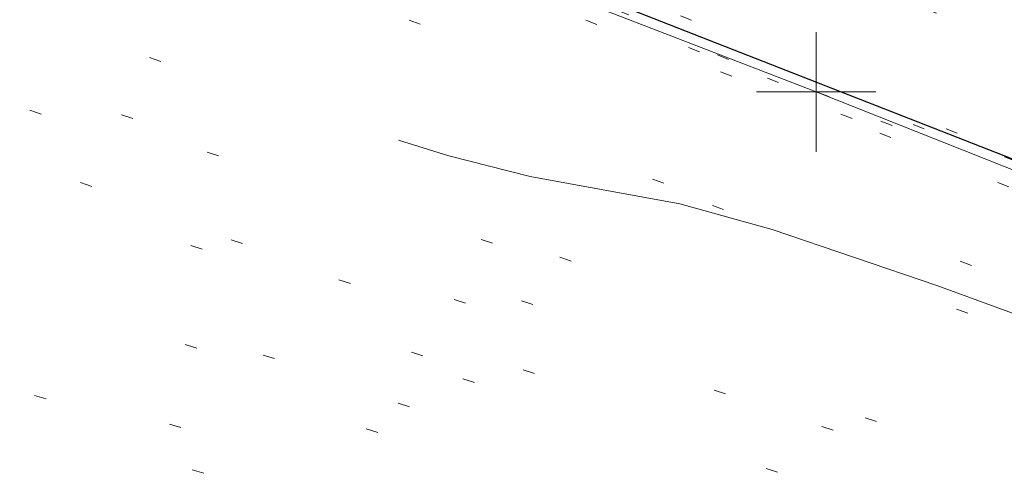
# Model space of a CAD drawing. Extents: x 413123 to 1465301, y 377724 to 504150.
# Tile 27 of 256: x 1463209.14 to 1463217.38, y 433219.74 to 433223.55. Entities that reach past the tile are written whole.
import ezdxf

# ---------------------------------------------------------------- set-up
doc = ezdxf.new("R2010")
doc.units = 0
doc.header["$MEASUREMENT"] = 0
for name, pattern in [('DGN Style 1', [8.732639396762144, 0.01453018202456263, -8.71810921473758]), ('DGN Style 3', [20.34225483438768, 14.53018202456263, -5.812072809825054]), ('DGN Style 5', [10.171127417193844, 4.35905460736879, -5.812072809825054])]:
    doc.linetypes.add(name, pattern=pattern)
for name, color, linetype, lineweight in [('DT_X_Contour_Minor', 136, 'DGN Style 3', 0), ('DT_X_Terrain_Ground_Line', 92, 'DGN Style 3', 13), ('PV_X_Curb', 120, 'DGN Style 1', 0), ('PV_X_EOP', 7, 'DGN Style 3', 0), ('PV_X_Walk', 120, 'DGN Style 5', 0)]:
    doc.layers.add(name, color=color, linetype=linetype, lineweight=lineweight)
for name, color, linetype, lineweight, transparency in [('SV_Observation (Construction)', 97, 'DGN Style 1', 0, 0.9), ('SV_Setup (Construction)', 4, 'Continuous', 30, 0.9), ('SV_X_Shot_Marker (Construction)', 40, 'Continuous', 0, 0.5)]:
    doc.layers.add(name, color=color, linetype=linetype, lineweight=lineweight, transparency=transparency)

# ---------------------------------------------------------------- blocks, each defined once
blk = doc.blocks.new('SVPT_2554')
at = {"layer": 'SV_X_Shot_Marker (Construction)', "transparency": 33554495}
for p, q in [((1.455191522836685e-11, 0.02500000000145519), (1.455191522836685e-11, -0.02500000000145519)), ((-0.02499999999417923, 0), (0.02500000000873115, 0))]:
    blk.add_line(p, q, dxfattribs=at)
blk.add_point((1.455191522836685e-11, 0), dxfattribs=at)
blk = doc.blocks.new('*U5554', base_point=(1463158.719041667, 433438.2508333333, 579.5851666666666))
at = {"layer": 'DT_X_Contour_Minor', "elevation": 571.9999999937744, "flags": 128}
blk.add_lwpolyline([(1463395.217597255, 433160.4001539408), (1463379.26645557, 433166.5904968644), (1463376.271119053, 433167.7533763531), (1463374.121313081, 433168.5890107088), (1463372.817037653, 433169.097399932), (1463372.35829277, 433169.2785440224), (1463372.262347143, 433169.3252680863), (1463372.230106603, 433169.3408914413), (1463372.205344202, 433169.3527184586), (1463372.188059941, 433169.360749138), (1463372.178253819, 433169.3649834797), (1463371.925647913, 433169.4625609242), (1463368.452046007, 433170.8047416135), (1463363.521519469, 433172.7098829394), (1463361.850359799, 433173.3555198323), (1463360.534775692, 433173.8635745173), (1463359.574767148, 433174.2340469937), (1463358.970334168, 433174.466937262), (1463357.832613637, 433174.904535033), (1463357.217168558, 433175.141860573), (1463356.22412372, 433175.5256388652), (1463354.853479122, 433176.0558699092), (1463353.105234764, 433176.7325537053), (1463347.939783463, 433178.7323141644), (1463346.11758143, 433179.4364631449), (1463344.525063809, 433180.0490897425), (1463343.162230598, 433180.570193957), (1463342.029081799, 433180.9997757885), (1463339.313597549, 433182.0232974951), (1463338.294788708, 433182.4070822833), (1463337.274975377, 433182.790795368), (1463336.254157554, 433183.1744367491), (1463335.232335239, 433183.5580064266), (1463332.506136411, 433184.5807632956), (1463331.490227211, 433184.9627923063), (1463330.48714873, 433185.3418116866), (1463329.49690097, 433185.7178214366), (1463328.519483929, 433186.0908215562), (1463325.930146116, 433187.0814757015), (1463325.063197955, 433187.4072487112), (1463324.404356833, 433187.6415771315), (1463323.95362275, 433187.7844609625), (1463323.710995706, 433187.835900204), (1463323.064319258, 433187.8625792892), (1463322.837569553, 433187.6548760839), (1463322.708957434, 433187.6462891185), (1463322.42029952, 433187.7095438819), (1463321.971595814, 433187.844640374), (1463321.362846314, 433188.0515785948), (1463319.526119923, 433188.6992028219), (1463318.668472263, 433189.000702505), (1463317.473074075, 433189.4194833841), (1463315.93992536, 433189.9555454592), (1463314.069026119, 433190.6088887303), (1463308.629627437, 433192.5075123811), (1463306.748951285, 433193.1804606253), (1463305.18647184, 433193.7753376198), (1463303.942189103, 433194.2921433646), (1463303.016103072, 433194.7308778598), (1463300.970802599, 433195.7967415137), (1463300.227145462, 433196.1691067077), (1463299.530149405, 433196.4868045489), (1463298.879814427, 433196.7498350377), (1463298.27614053, 433196.9581981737), (1463295.567871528, 433197.8030023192), (1463295.548309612, 433197.8289543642), (1463295.489237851, 433197.863598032), (1463295.320406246, 433197.9564067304), (1463295.041814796, 433198.1073804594), (1463294.653463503, 433198.3165192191), (1463293.471513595, 433198.9517759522), (1463292.901949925, 433199.2303848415), (1463292.079721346, 433199.5897689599), (1463291.004827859, 433200.0299283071), (1463289.677269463, 433200.5508628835), (1463285.800227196, 433202.0477220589), (1463284.419012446, 433202.5564074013), (1463283.183149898, 433202.959819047), (1463282.092639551, 433203.2579569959), (1463281.147481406, 433203.4508212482), (1463278.82086262, 433203.8247609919), (1463278.077441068, 433203.9367775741), (1463277.592140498, 433203.9923725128), (1463277.364960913, 433203.991545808), (1463277.395902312, 433203.9342974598), (1463278.142577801, 433203.5354880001), (1463275.56458941, 433204.513508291), (1463274.992398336, 433204.7331112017), (1463274.380677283, 433204.9727683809), (1463273.72942625, 433205.2324798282), (1463273.038645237, 433205.5122455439), (1463269.722763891, 433206.8646121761), (1463260.35808285, 433211.218083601), (1463259.894401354, 433211.0632559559), (1463259.806685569, 433211.0345824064), (1463259.742258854, 433211.0149164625), (1463259.701121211, 433211.0042581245), (1463259.683272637, 433211.0026073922), (1463259.666728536, 433211.0102155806), (1463259.585621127, 433210.9582969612), (1463259.354706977, 433210.796834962), (1463258.973986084, 433210.5258295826), (1463258.44345845, 433210.1452808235), (1463256.82897577, 433208.984426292), (1463256.24759574, 433208.6199916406), (1463255.714317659, 433208.397328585), (1463255.229141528, 433208.3164371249), (1463254.792067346, 433208.3773172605), (1463253.690672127, 433208.7286930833), (1463253.26833566, 433208.8549521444), (1463252.827372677, 433208.9701974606), (1463252.367783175, 433209.0744290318), (1463251.889567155, 433209.1676468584), (1463249.614430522, 433209.5769646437), (1463240.237872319, 433212.5940606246), (1463238.454207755, 433213.1703490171), (1463237.121739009, 433213.6061730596), (1463236.240466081, 433213.9015327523), (1463235.810388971, 433214.0564280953), (1463235.265111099, 433214.2821965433), (1463234.725239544, 433214.4946353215), (1463233.514583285, 433214.96262532), (1463231.63314232, 433215.6861665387), (1463229.08091665, 433216.665258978), (1463221.380601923, 433219.6169071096), (1463218.795139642, 433220.5962062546), (1463216.813988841, 433221.3203675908), (1463215.437149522, 433221.7893911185), (1463214.664621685, 433222.0032768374), (1463213.410296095, 433222.2334550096), (1463212.729179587, 433222.4060797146), (1463211.626574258, 433222.7513202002), (1463210.102480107, 433223.2691764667), (1463208.156897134, 433223.9596485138), (1463202.406690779, 433226.0310616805), (1463200.416384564, 433226.7460653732), (1463198.758120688, 433227.3375165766), (1463197.431899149, 433227.8054152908), (1463196.437719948, 433228.1497615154), (1463194.229298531, 433228.903281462), (1463193.161854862, 433229.2506078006), (1463191.61583992, 433229.7274468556), (1463189.591253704, 433230.3337986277), (1463187.088096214, 433231.0696631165), (1463179.774914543, 433233.2046520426), (1463177.233310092, 433233.940070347), (1463175.093382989, 433234.5450835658), (1463173.355133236, 433235.0196916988), (1463172.018560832, 433235.3638947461), (1463168.989937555, 433236.1078960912), (1463167.832428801, 433236.3997851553), (1463166.631369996, 433236.7174513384), (1463165.38676114, 433237.0608946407), (1463164.098602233, 433237.4301150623), (1463160.605445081, 433238.4490723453), (1463159.334963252, 433238.8012012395), (1463158.143385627, 433239.0933699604), (1463157.030712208, 433239.3255785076), (1463155.996942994, 433239.4978268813), (1463153.345430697, 433239.8772089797), (1463152.374170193, 433240.0300720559), (1463151.449022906, 433240.2041247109), (1463150.569988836, 433240.3993669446), (1463149.737067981, 433240.6157987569), (1463147.577429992, 433241.2212030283), (1463146.539310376, 433241.5219487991), (1463145.04468002, 433241.9701329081), (1463143.093538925, 433242.565755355), (1463140.68588709, 433243.3088161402), (1463133.656801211, 433245.486896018), (1463131.317868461, 433246.2118520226), (1463129.57288462, 433246.7531601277), (1463128.421849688, 433247.1108203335), (1463127.864763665, 433247.2848326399), (1463127.171132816, 433247.5040015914), (1463126.714422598, 433247.6437083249), (1463125.864515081, 433247.8984518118), (1463124.621410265, 433248.268232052), (1463122.98510815, 433248.7530490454), (1463114.431571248, 433251.2839474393)], dxfattribs=at)

msp = doc.modelspace()

# ---------------------------------------------------------------- linework, layer by layer
at = {"layer": 'PV_X_Curb'}
for points, knots in [([(1463034.114341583, 433358.5354235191, 570.967442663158), (1463034.382762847, 433357.8525596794, 570.9829174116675), (1463034.902669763, 433356.6746703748, 570.9791408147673), (1463036.322057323, 433354.5205973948, 570.6849760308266), (1463037.748960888, 433352.2020754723, 570.6878951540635), (1463040.018756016, 433349.1857511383, 570.9427811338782), (1463042.639031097, 433346.7780487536, 570.7955674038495), (1463044.970687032, 433345.5933757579, 570.8824061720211), (1463045.921303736, 433345.2188641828, 570.878208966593), (1463051.106075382, 433343.1762354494, 570.8553169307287), (1463056.290847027, 433341.1336067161, 570.8324248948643), (1463061.475618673, 433339.0909779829, 570.809532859), (1463062.018547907, 433338.9041474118, 570.7725412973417), (1463062.561477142, 433338.7173168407, 570.7355497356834), (1463063.104406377, 433338.5304862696, 570.6985581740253), (1463069.657625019, 433335.9461940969, 570.7210719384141), (1463076.21084366, 433333.3619019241, 570.7435857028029), (1463082.764062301, 433330.7776097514, 570.7660994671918), (1463087.246478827, 433329.0023655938, 570.8028168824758), (1463091.728895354, 433327.2271214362, 570.8395342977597), (1463096.211311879, 433325.4518772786, 570.8762517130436), (1463096.878442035, 433325.1897515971, 570.9638925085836), (1463097.545572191, 433324.9276259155, 571.0515333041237), (1463098.212702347, 433324.6655002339, 571.1391740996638), (1463104.831686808, 433322.094946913, 571.1640382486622), (1463111.45067127, 433319.524393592, 571.1889023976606), (1463118.069655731, 433316.953840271, 571.2137665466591), (1463125.957183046, 433313.9138789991, 571.1851535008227), (1463133.844710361, 433310.8739177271, 571.1565404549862), (1463141.732237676, 433307.8339564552, 571.1279274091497), (1463145.767175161, 433306.241790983, 571.1313455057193), (1463149.802112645, 433304.6496255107, 571.134763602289), (1463153.83705013, 433303.0574600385, 571.1381816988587), (1463154.355066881, 433302.8054079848, 571.0924572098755), (1463154.873083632, 433302.5533559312, 571.0467327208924), (1463155.391100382, 433302.3013038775, 571.0010082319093), (1463159.740180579, 433300.5574304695, 571.007755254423), (1463164.089260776, 433298.8135570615, 571.0145022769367), (1463168.438340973, 433297.0696836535, 571.0212492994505), (1463173.76020955, 433294.9893866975, 571.0517121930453), (1463179.082078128, 433292.9090897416, 571.0821750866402), (1463184.403946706, 433290.8287927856, 571.1126379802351), (1463184.927832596, 433290.6024130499, 571.183469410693), (1463185.451718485, 433290.3760333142, 571.254300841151), (1463185.975604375, 433290.1496535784, 571.3251322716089), (1463193.283059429, 433287.4009373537, 571.3274320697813), (1463200.590514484, 433284.6522211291, 571.3297318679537), (1463207.897969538, 433281.9035049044, 571.3320316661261), (1463214.611583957, 433279.3049910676, 571.3660593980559), (1463221.325198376, 433276.7064772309, 571.4000871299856), (1463228.038812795, 433274.1079633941, 571.4341148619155), (1463234.876881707, 433271.4003319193, 571.5030017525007), (1463241.714950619, 433268.6927004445, 571.5718886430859), (1463248.553019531, 433265.9850689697, 571.6407755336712), (1463252.53367608, 433264.4224603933, 571.6987979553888), (1463256.514332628, 433262.8598518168, 571.7568203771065), (1463260.494989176, 433261.2972432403, 571.8148427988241), (1463261.18962272, 433261.0748617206, 571.7422662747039), (1463261.884256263, 433260.8524802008, 571.6696897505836), (1463262.578889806, 433260.6300986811, 571.5971132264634), (1463267.974277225, 433258.4984942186, 571.5913249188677), (1463273.369664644, 433256.3668897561, 571.5855366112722), (1463278.765052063, 433254.2352852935, 571.5797483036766), (1463284.039124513, 433252.1341649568, 571.626583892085), (1463289.313196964, 433250.0330446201, 571.6734194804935), (1463294.587269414, 433247.9319242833, 571.7202550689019), (1463295.147837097, 433247.7325865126, 571.8045569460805), (1463295.70840478, 433247.533248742, 571.8888588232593), (1463296.268972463, 433247.3339109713, 571.9731607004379), (1463303.262539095, 433244.6091737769, 572.0038664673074), (1463310.256105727, 433241.8844365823, 572.034572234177), (1463317.249672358, 433239.1596993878, 572.0652780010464), (1463324.8255847, 433236.206749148, 572.1003223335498), (1463332.401497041, 433233.2537989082, 572.1353666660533), (1463339.977409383, 433230.3008486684, 572.1704109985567), (1463346.624217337, 433227.6724527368, 572.1699621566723), (1463353.271025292, 433225.044056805, 572.1695133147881), (1463359.917833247, 433222.4156608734, 572.1690644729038), (1463363.666535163, 433220.9685334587, 572.1740861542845), (1463367.415237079, 433219.521406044, 572.1791078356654), (1463371.163938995, 433218.0742786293, 572.1841295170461), (1463371.754596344, 433217.8301906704, 572.1047293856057), (1463372.345253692, 433217.5861027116, 572.0253292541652), (1463372.935911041, 433217.3420147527, 571.9459291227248), (1463380.338603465, 433214.4611246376, 571.9041823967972), (1463387.741295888, 433211.5802345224, 571.8624356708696), (1463395.143988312, 433208.6993444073, 571.8206889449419), (1463403.121855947, 433205.5721027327, 571.8539167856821), (1463411.099723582, 433202.4448610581, 571.8871446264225), (1463419.077591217, 433199.3176193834, 571.9203724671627), (1463419.407565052, 433199.1647159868, 571.9396248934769), (1463419.737538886, 433199.0118125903, 571.9588773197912), (1463420.067512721, 433198.8589091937, 571.9781297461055)], [0, 0, 0, 0, 0.004163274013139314, 0.007301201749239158, 0.0146979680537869, 0.01957460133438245, 0.02877745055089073, 0.03448275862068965, 0.03448275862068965, 0.03448275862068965, 0.06896551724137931, 0.06896551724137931, 0.06896551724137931, 0.1034482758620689, 0.1034482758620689, 0.1034482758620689, 0.1379310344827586, 0.1379310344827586, 0.1379310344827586, 0.1724137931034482, 0.1724137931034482, 0.1724137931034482, 0.2068965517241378, 0.2068965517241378, 0.2068965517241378, 0.2413793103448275, 0.2413793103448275, 0.2413793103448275, 0.2758620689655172, 0.2758620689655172, 0.2758620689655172, 0.3103448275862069, 0.3103448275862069, 0.3103448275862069, 0.3448275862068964, 0.3448275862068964, 0.3448275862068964, 0.3793103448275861, 0.3793103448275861, 0.3793103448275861, 0.4137931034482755, 0.4137931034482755, 0.4137931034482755, 0.4482758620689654, 0.4482758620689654, 0.4482758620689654, 0.4827586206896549, 0.4827586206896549, 0.4827586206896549, 0.5172413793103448, 0.5172413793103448, 0.5172413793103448, 0.5517241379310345, 0.5517241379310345, 0.5517241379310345, 0.5862068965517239, 0.5862068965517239, 0.5862068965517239, 0.6206896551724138, 0.6206896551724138, 0.6206896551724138, 0.6551724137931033, 0.6551724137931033, 0.6551724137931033, 0.6896551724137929, 0.6896551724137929, 0.6896551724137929, 0.7241379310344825, 0.7241379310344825, 0.7241379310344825, 0.7586206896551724, 0.7586206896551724, 0.7586206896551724, 0.7931034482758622, 0.7931034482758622, 0.7931034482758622, 0.8275862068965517, 0.8275862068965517, 0.8275862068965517, 0.8620689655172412, 0.8620689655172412, 0.8620689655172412, 0.8965517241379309, 0.8965517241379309, 0.8965517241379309, 0.9310344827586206, 0.9310344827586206, 0.9310344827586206, 0.9655172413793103, 0.9655172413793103, 0.9655172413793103, 1, 1, 1, 1]), ([(1463694.730807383, 433042.1012902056, 573.2000085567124), (1463688.122071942, 433044.6665198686, 573.2117681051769), (1463681.5133365, 433047.2317495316, 573.2235276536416), (1463674.904601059, 433049.7969791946, 573.2352872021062), (1463669.906627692, 433051.7384291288, 573.2422034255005), (1463664.908654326, 433053.679879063, 573.249119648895), (1463659.910680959, 433055.6213289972, 573.2560358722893), (1463659.31440991, 433055.8530469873, 573.3282538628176), (1463658.718138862, 433056.0847649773, 573.400471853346), (1463658.121867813, 433056.3164829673, 573.4726898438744), (1463656.811811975, 433056.8455353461, 573.4691755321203), (1463655.501756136, 433057.3745877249, 573.4656612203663), (1463654.191700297, 433057.9036401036, 573.4621469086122), (1463647.078403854, 433060.7016199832, 573.4311409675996), (1463639.965107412, 433063.4995998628, 573.4001350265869), (1463632.851810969, 433066.2975797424, 573.3691290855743), (1463626.603526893, 433068.7760307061, 573.3262890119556), (1463620.355242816, 433071.25448167, 573.2834489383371), (1463614.10695874, 433073.7329326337, 573.2406088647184), (1463606.821724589, 433076.5483492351, 573.1778320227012), (1463599.536490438, 433079.3637658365, 573.1150551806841), (1463592.251256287, 433082.1791824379, 573.052278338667), (1463585.048675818, 433085.0513616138, 572.9767093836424), (1463577.846095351, 433087.9235407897, 572.901140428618), (1463570.643514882, 433090.7957199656, 572.8255714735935), (1463568.520856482, 433091.6009161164, 572.8136526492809), (1463566.398198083, 433092.4061122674, 572.8017338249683), (1463564.275539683, 433093.2113084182, 572.7898150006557), (1463563.658286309, 433093.4932407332, 572.723361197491), (1463563.041032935, 433093.7751730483, 572.6569073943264), (1463562.423779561, 433094.0571053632, 572.5904535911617), (1463557.897842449, 433095.8076798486, 572.5495712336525), (1463553.371905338, 433097.5582543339, 572.5086888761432), (1463548.845968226, 433099.3088288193, 572.4678065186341), (1463541.746736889, 433102.0973839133, 572.4116307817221), (1463534.647505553, 433104.8859390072, 572.3554550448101), (1463527.548274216, 433107.6744941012, 572.2992793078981), (1463527.099574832, 433107.8541490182, 572.3819727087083), (1463526.650875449, 433108.0338039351, 572.4646661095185), (1463526.202176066, 433108.2134588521, 572.5473595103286), (1463518.442801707, 433111.2934591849, 572.5872886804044), (1463510.683427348, 433114.3734595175, 572.6272178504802), (1463502.924052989, 433117.4534598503, 572.6671470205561), (1463495.101662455, 433120.5759616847, 572.6180249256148), (1463487.279271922, 433123.6984635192, 572.5689028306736), (1463479.456881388, 433126.8209653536, 572.5197807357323), (1463474.540841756, 433128.7396558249, 572.5305568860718), (1463469.624802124, 433130.6583462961, 572.5413330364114), (1463464.708762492, 433132.5770367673, 572.5521091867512), (1463464.15178183, 433132.7738995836, 572.4839343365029), (1463463.594801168, 433132.9707623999, 572.4157594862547), (1463463.037820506, 433133.1676252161, 572.3475846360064), (1463455.395093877, 433136.1460172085, 572.2965798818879), (1463447.752367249, 433139.1244092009, 572.2455751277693), (1463440.10964062, 433142.1028011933, 572.1945703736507), (1463439.463345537, 433142.3911085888, 572.2249332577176), (1463438.817050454, 433142.6794159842, 572.2552961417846), (1463438.170755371, 433142.9677233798, 572.2856590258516), (1463431.589276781, 433145.5431962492, 572.3185177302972), (1463425.007798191, 433148.1186691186, 572.351376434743), (1463418.4263196, 433150.6941419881, 572.3842351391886), (1463413.565512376, 433152.6091060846, 572.3506952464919), (1463408.704705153, 433154.5240701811, 572.3171553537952), (1463403.843897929, 433156.4390342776, 572.2836154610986), (1463402.295983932, 433157.0721267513, 572.2966227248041), (1463400.748069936, 433157.7052192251, 572.3096299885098), (1463399.20015594, 433158.3383116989, 572.3226372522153), (1463398.571326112, 433158.6030358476, 572.2531442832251), (1463397.942496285, 433158.8677599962, 572.1836513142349), (1463397.313666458, 433159.1324841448, 572.1141583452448), (1463389.499427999, 433162.1494767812, 572.1431257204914), (1463381.68518954, 433165.1664694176, 572.172093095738), (1463373.87095108, 433168.1834620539, 572.2010604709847), (1463373.202610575, 433168.4242856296, 572.2485422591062), (1463372.53427007, 433168.6651092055, 572.2960240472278), (1463371.865929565, 433168.9059327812, 572.3435058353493), (1463366.852918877, 433170.8940812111, 572.309207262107), (1463361.839908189, 433172.882229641, 572.2749086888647), (1463356.826897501, 433174.8703780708, 572.2406101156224), (1463350.263613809, 433177.4130764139, 572.2105829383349), (1463343.700330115, 433179.955774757, 572.1805557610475), (1463337.137046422, 433182.4984731, 572.1505285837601), (1463332.732110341, 433184.1753668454, 572.1399057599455), (1463328.327174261, 433185.8522605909, 572.129282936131), (1463323.922238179, 433187.5291543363, 572.1186601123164), (1463323.550514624, 433187.6736224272, 572.0672464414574), (1463323.17879107, 433187.8180905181, 572.0158327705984), (1463322.807067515, 433187.9625586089, 571.9644190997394), (1463314.242457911, 433191.4677850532, 571.9189611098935), (1463305.677848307, 433194.9730114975, 571.8735031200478), (1463297.113238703, 433198.4782379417, 571.8280451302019), (1463296.447798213, 433198.6498683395, 571.8729159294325), (1463295.782357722, 433198.8214987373, 571.917786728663), (1463295.116917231, 433198.9931291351, 571.9626575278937), (1463288.43623397, 433201.6173953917, 571.9595616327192), (1463281.755550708, 433204.2416616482, 571.9564657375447), (1463275.074867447, 433206.8659279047, 571.9533698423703), (1463270.698621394, 433208.5836220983, 571.955071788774), (1463266.322375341, 433210.3013162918, 571.9567737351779), (1463261.946129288, 433212.0190104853, 571.9584756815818), (1463261.255964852, 433212.2907585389, 571.8814296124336), (1463260.565800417, 433212.5625065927, 571.8043835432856), (1463259.875635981, 433212.8342546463, 571.7273374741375), (1463253.221984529, 433215.4661261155, 571.684237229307), (1463246.568333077, 433218.0979975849, 571.6411369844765), (1463239.914681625, 433220.7298690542, 571.5980367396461), (1463232.697418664, 433223.5591135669, 571.584901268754), (1463225.480155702, 433226.3883580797, 571.5717657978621), (1463218.262892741, 433229.2176025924, 571.5586303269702), (1463212.689928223, 433231.3845503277, 571.501804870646), (1463207.116963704, 433233.5514980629, 571.4449794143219), (1463201.543999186, 433235.7184457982, 571.3881539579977), (1463197.702392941, 433237.2969398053, 571.3824755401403), (1463193.860786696, 433238.8754338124, 571.376797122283), (1463190.01918045, 433240.4539278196, 571.3711187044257), (1463189.420555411, 433240.6641899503, 571.4587546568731), (1463188.821930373, 433240.874452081, 571.5463906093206), (1463188.223305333, 433241.0847142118, 571.6340265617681), (1463185.054584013, 433242.3131517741, 571.6250500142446), (1463181.885862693, 433243.5415893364, 571.6160734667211), (1463178.717141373, 433244.7700268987, 571.6070969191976), (1463171.181422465, 433247.7347391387, 571.5342143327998), (1463163.645703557, 433250.6994513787, 571.4613317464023), (1463156.10998465, 433253.6641636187, 571.3884491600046), (1463148.761307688, 433256.5197229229, 571.322577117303), (1463141.412630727, 433259.3752822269, 571.2567050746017), (1463134.063953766, 433262.2308415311, 571.1908330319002), (1463126.984343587, 433264.9936274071, 571.2120531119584), (1463119.904733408, 433267.756413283, 571.2332731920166), (1463112.82512323, 433270.519199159, 571.2544932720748), (1463106.948373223, 433272.8554993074, 571.272380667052), (1463101.071623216, 433275.1917994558, 571.290268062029), (1463095.19487321, 433277.5280996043, 571.3081554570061), (1463087.382378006, 433280.5556578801, 571.2445784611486), (1463079.569882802, 433283.583216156, 571.1810014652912), (1463071.757387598, 433286.6107744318, 571.1174244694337), (1463067.011834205, 433288.4980060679, 571.0790224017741), (1463062.266280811, 433290.385237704, 571.0406203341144), (1463057.520727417, 433292.27246934, 571.0022182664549), (1463052.596696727, 433294.1302708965, 570.9741905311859), (1463047.672666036, 433295.988072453, 570.946162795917), (1463042.748635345, 433297.8458740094, 570.9181350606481), (1463040.996474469, 433298.028892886, 570.6600759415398), (1463037.884741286, 433298.0614564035, 570.3732611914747), (1463033.533792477, 433297.4811137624, 570.213053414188), (1463028.578927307, 433295.8351240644, 570.8846791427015), (1463025.750437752, 433293.3300609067, 570.5443428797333), (1463024.222435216, 433291.00068514, 570.5092220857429), (1463023.412434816, 433289.7658735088, 570.490604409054), (1463022.602434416, 433288.5310618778, 570.4719867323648), (1463021.792434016, 433287.2962502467, 570.4533690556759), (1463021.001432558, 433285.3732457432, 570.5012869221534), (1463020.2104311, 433283.4502412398, 570.549204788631), (1463019.419429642, 433281.5272367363, 570.5971226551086), (1463018.531487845, 433279.3825151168, 570.6481372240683), (1463017.643546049, 433277.2377934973, 570.6991517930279), (1463016.755604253, 433275.0930718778, 570.7501663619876), (1463014.741467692, 433270.0950215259, 570.9656913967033), (1463012.727331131, 433265.096971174, 571.181216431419), (1463010.71319457, 433260.0989208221, 571.3967414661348)], [0, 0, 0, 0, 0.01923076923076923, 0.01923076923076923, 0.01923076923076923, 0.03846153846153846, 0.03846153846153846, 0.03846153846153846, 0.05769230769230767, 0.05769230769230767, 0.05769230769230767, 0.07692307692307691, 0.07692307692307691, 0.07692307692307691, 0.09615384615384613, 0.09615384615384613, 0.09615384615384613, 0.1153846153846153, 0.1153846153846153, 0.1153846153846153, 0.1346153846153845, 0.1346153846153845, 0.1346153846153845, 0.1538461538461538, 0.1538461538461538, 0.1538461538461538, 0.1730769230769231, 0.1730769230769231, 0.1730769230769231, 0.1923076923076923, 0.1923076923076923, 0.1923076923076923, 0.2115384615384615, 0.2115384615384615, 0.2115384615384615, 0.2307692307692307, 0.2307692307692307, 0.2307692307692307, 0.25, 0.25, 0.25, 0.269230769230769, 0.269230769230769, 0.269230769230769, 0.2884615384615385, 0.2884615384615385, 0.2884615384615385, 0.3076923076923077, 0.3076923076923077, 0.3076923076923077, 0.3269230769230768, 0.3269230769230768, 0.3269230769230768, 0.3461538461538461, 0.3461538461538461, 0.3461538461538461, 0.3653846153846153, 0.3653846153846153, 0.3653846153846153, 0.3846153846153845, 0.3846153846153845, 0.3846153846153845, 0.4038461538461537, 0.4038461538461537, 0.4038461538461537, 0.423076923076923, 0.423076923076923, 0.423076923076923, 0.4423076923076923, 0.4423076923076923, 0.4423076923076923, 0.4615384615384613, 0.4615384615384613, 0.4615384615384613, 0.4807692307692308, 0.4807692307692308, 0.4807692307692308, 0.5, 0.5, 0.5, 0.5192307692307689, 0.5192307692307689, 0.5192307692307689, 0.538461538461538, 0.538461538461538, 0.538461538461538, 0.5576923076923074, 0.5576923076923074, 0.5576923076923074, 0.576923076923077, 0.576923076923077, 0.576923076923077, 0.5961538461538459, 0.5961538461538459, 0.5961538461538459, 0.6153846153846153, 0.6153846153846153, 0.6153846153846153, 0.6346153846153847, 0.6346153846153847, 0.6346153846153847, 0.6538461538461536, 0.6538461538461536, 0.6538461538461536, 0.673076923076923, 0.673076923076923, 0.673076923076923, 0.6923076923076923, 0.6923076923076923, 0.6923076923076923, 0.7115384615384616, 0.7115384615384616, 0.7115384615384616, 0.7307692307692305, 0.7307692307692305, 0.7307692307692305, 0.7499999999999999, 0.7499999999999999, 0.7499999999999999, 0.7692307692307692, 0.7692307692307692, 0.7692307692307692, 0.7884615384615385, 0.7884615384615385, 0.7884615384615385, 0.8076923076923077, 0.8076923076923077, 0.8076923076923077, 0.826923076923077, 0.826923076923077, 0.826923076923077, 0.846153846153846, 0.846153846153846, 0.846153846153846, 0.8653846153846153, 0.8653846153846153, 0.8653846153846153, 0.8846153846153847, 0.8846153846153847, 0.8846153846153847, 0.9038461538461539, 0.9038461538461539, 0.9038461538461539, 0.9087225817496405, 0.9125585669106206, 0.9159702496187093, 0.9230769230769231, 0.9230769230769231, 0.9230769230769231, 0.9423076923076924, 0.9423076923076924, 0.9423076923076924, 0.9615384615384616, 0.9615384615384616, 0.9615384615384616, 0.9807692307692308, 0.9807692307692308, 0.9807692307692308, 1, 1, 1, 1])]:
    msp.add_open_spline(points, degree=3, knots=knots, dxfattribs=at)
at = {"layer": 'PV_X_EOP'}
for points, knots in [([(1463033.539703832, 433358.668730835, 570.9312826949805), (1463033.78085339, 433357.7791180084, 570.9319642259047), (1463034.311810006, 433356.414696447, 570.9129230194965), (1463035.936664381, 433354.210215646, 570.7574772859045), (1463037.392149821, 433351.9520015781, 570.7191112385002), (1463039.598433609, 433348.7987445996, 570.7996873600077), (1463042.441302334, 433346.5539274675, 570.6747714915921), (1463044.712350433, 433345.0075174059, 570.6881225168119), (1463045.691659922, 433344.6760572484, 570.6008205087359), (1463046.330306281, 433344.4598990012, 570.5438874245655), (1463046.96895264, 433344.243740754, 570.486954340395), (1463047.607598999, 433344.0275825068, 570.4300212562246), (1463047.46569072, 433343.5095853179, 570.4737916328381), (1463047.32378244, 433342.9915881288, 570.5175620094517), (1463047.181874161, 433342.4735909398, 570.5613323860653), (1463047.962688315, 433342.1715041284, 570.5523071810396), (1463048.74350247, 433341.8694173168, 570.5432819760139), (1463049.524316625, 433341.5673305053, 570.5342567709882), (1463049.723445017, 433342.0454324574, 570.5031497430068), (1463049.92257341, 433342.5235344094, 570.4720427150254), (1463050.121701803, 433343.0016363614, 570.4409356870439), (1463054.363252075, 433341.3299102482, 570.4898514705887), (1463058.604802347, 433339.658184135, 570.5387672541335), (1463062.84635262, 433337.9864580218, 570.5876830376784), (1463069.380437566, 433335.4247592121, 570.6248076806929), (1463075.914522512, 433332.8630604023, 570.6619323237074), (1463082.448607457, 433330.3013615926, 570.699056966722), (1463087.637972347, 433328.22388055, 570.7205322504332), (1463092.827337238, 433326.1463995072, 570.7420075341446), (1463098.016702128, 433324.0689184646, 570.7634828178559), (1463104.657268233, 433321.5116641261, 570.769767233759), (1463111.297834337, 433318.9544097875, 570.7760516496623), (1463117.938400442, 433316.3971554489, 570.7823360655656), (1463125.924840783, 433313.2674390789, 570.73748834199), (1463133.911281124, 433310.1377227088, 570.6926406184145), (1463141.897721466, 433307.0080063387, 570.647792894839), (1463141.717745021, 433306.5125578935, 570.6799613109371), (1463141.537768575, 433306.0171094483, 570.7121297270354), (1463141.35779213, 433305.5216610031, 570.7442981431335), (1463142.229950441, 433305.2201381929, 570.7485050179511), (1463143.102108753, 433304.9186153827, 570.7527118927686), (1463143.974267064, 433304.6170925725, 570.7569187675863), (1463144.185348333, 433305.0788176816, 570.735481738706), (1463144.396429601, 433305.5405427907, 570.7140447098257), (1463144.607510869, 433306.0022678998, 570.6926076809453), (1463147.58473388, 433304.8543661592, 570.7341019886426), (1463150.56195689, 433303.7064644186, 570.7755962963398), (1463153.539179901, 433302.558562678, 570.817090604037), (1463158.44037952, 433300.5705139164, 570.826934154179), (1463163.341579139, 433298.5824651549, 570.8367777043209), (1463168.242778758, 433296.5944163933, 570.8466212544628), (1463174.091388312, 433294.2251577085, 570.8787504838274), (1463179.939997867, 433291.8558990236, 570.9108797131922), (1463185.788607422, 433289.4866403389, 570.9430089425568), (1463193.090936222, 433286.8080451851, 571.0096381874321), (1463200.393265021, 433284.1294500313, 571.0762674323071), (1463207.695593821, 433281.4508548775, 571.1428966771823), (1463214.34865388, 433278.828976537, 571.1804566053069), (1463221.001713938, 433276.2070981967, 571.2180165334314), (1463227.654773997, 433273.5852198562, 571.2555764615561), (1463234.593717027, 433270.8614597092, 571.311327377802), (1463241.532660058, 433268.1376995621, 571.3670782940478), (1463248.471603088, 433265.413939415, 571.4228292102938), (1463251.006317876, 433264.4249023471, 571.4376305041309), (1463253.541032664, 433263.4358652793, 571.452431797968), (1463256.075747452, 433262.4468282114, 571.4672330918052), (1463255.94008792, 433261.9072334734, 571.4705339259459), (1463255.804428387, 433261.3676387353, 571.4738347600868), (1463255.668768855, 433260.8280439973, 571.4771355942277), (1463256.445551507, 433260.5848901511, 571.4871075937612), (1463257.222334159, 433260.3417363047, 571.4970795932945), (1463257.999116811, 433260.0985824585, 571.507051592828), (1463258.226294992, 433260.5106164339, 571.4958264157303), (1463258.453473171, 433260.9226504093, 571.4846012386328), (1463258.680651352, 433261.3346843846, 571.4733760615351), (1463259.925804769, 433260.8493021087, 571.4829525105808), (1463261.170958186, 433260.3639198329, 571.4925289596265), (1463262.416111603, 433259.878537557, 571.5021054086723), (1463267.791649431, 433257.7869022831, 571.5241727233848), (1463273.167187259, 433255.6952670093, 571.5462400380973), (1463278.542725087, 433253.6036317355, 571.5683073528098), (1463284.352399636, 433251.3217999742, 571.5814787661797), (1463290.162074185, 433249.039968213, 571.5946501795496), (1463295.971748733, 433246.7581364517, 571.6078215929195), (1463302.949122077, 433244.0521724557, 571.6351321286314), (1463309.926495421, 433241.3462084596, 571.6624426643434), (1463316.903868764, 433238.6402444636, 571.6897532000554), (1463324.563747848, 433235.6405621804, 571.7285381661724), (1463332.223626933, 433232.6408798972, 571.7673231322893), (1463339.883506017, 433229.641197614, 571.8061080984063), (1463346.449952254, 433227.0690864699, 571.8205958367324), (1463353.01639849, 433224.4969753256, 571.8350835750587), (1463359.582844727, 433221.9248641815, 571.8495713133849), (1463363.961849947, 433220.2403229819, 571.8408310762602), (1463368.340855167, 433218.5557817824, 571.8320908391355), (1463372.719860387, 433216.8712405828, 571.8233506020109), (1463380.126525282, 433213.9587859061, 571.7905530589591), (1463387.533190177, 433211.0463312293, 571.7577555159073), (1463394.939855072, 433208.1338765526, 571.7249579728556), (1463402.425974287, 433205.1637758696, 571.7534560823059), (1463409.912093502, 433202.1936751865, 571.7819541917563), (1463417.398212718, 433199.2235745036, 571.8104523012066), (1463417.229394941, 433198.7682275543, 571.8194733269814), (1463417.060577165, 433198.3128806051, 571.8284943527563), (1463416.891759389, 433197.8575336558, 571.8375153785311), (1463417.692446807, 433197.4966240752, 571.8487103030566), (1463418.493134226, 433197.1357144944, 571.859905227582), (1463419.293821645, 433196.7748049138, 571.8711001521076), (1463419.475032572, 433197.247288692, 571.8477905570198), (1463419.6562435, 433197.7197724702, 571.8244809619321), (1463419.837454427, 433198.1922562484, 571.8011713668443), (1463419.83781155, 433198.2226624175, 571.7953862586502), (1463419.838168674, 433198.2530685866, 571.789601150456), (1463419.838525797, 433198.2834747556, 571.7838160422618)], [0, 0, 0, 0, 0.003968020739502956, 0.006425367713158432, 0.01199892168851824, 0.01581541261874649, 0.02326256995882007, 0.02777777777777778, 0.02777777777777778, 0.02777777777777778, 0.05555555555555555, 0.05555555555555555, 0.05555555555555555, 0.08333333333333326, 0.08333333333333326, 0.08333333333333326, 0.1111111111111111, 0.1111111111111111, 0.1111111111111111, 0.1388888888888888, 0.1388888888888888, 0.1388888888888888, 0.1666666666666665, 0.1666666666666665, 0.1666666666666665, 0.1944444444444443, 0.1944444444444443, 0.1944444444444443, 0.2222222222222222, 0.2222222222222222, 0.2222222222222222, 0.25, 0.25, 0.25, 0.2777777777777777, 0.2777777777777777, 0.2777777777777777, 0.3055555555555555, 0.3055555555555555, 0.3055555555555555, 0.333333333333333, 0.333333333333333, 0.333333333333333, 0.3611111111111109, 0.3611111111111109, 0.3611111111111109, 0.3888888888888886, 0.3888888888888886, 0.3888888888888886, 0.4166666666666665, 0.4166666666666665, 0.4166666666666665, 0.4444444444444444, 0.4444444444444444, 0.4444444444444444, 0.472222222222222, 0.472222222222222, 0.472222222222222, 0.5, 0.5, 0.5, 0.5277777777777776, 0.5277777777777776, 0.5277777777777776, 0.5555555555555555, 0.5555555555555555, 0.5555555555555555, 0.5833333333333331, 0.5833333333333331, 0.5833333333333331, 0.6111111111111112, 0.6111111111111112, 0.6111111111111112, 0.638888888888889, 0.638888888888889, 0.638888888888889, 0.6666666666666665, 0.6666666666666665, 0.6666666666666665, 0.6944444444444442, 0.6944444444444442, 0.6944444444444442, 0.722222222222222, 0.722222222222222, 0.722222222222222, 0.7499999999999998, 0.7499999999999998, 0.7499999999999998, 0.7777777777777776, 0.7777777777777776, 0.7777777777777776, 0.8055555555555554, 0.8055555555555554, 0.8055555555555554, 0.8333333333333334, 0.8333333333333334, 0.8333333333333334, 0.861111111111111, 0.861111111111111, 0.861111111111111, 0.8888888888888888, 0.8888888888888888, 0.8888888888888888, 0.9166666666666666, 0.9166666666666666, 0.9166666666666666, 0.9444444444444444, 0.9444444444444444, 0.9444444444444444, 0.9722222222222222, 0.9722222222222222, 0.9722222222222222, 1, 1, 1, 1]), ([(1463695.37345491, 433042.3269481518, 573.2056029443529), (1463695.118355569, 433042.4173281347, 573.1929567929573), (1463694.863256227, 433042.5077081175, 573.1803106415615), (1463694.608156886, 433042.5980881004, 573.1676644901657), (1463688.127196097, 433045.133574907, 573.1638691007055), (1463681.646235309, 433047.6690617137, 573.1600737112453), (1463675.165274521, 433050.2045485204, 573.1562783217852), (1463668.255959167, 433052.9440202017, 573.1540820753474), (1463661.346643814, 433055.6834918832, 573.1518858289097), (1463654.437328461, 433058.4229635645, 573.149689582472), (1463647.338400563, 433061.2071824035, 573.1301154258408), (1463640.239472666, 433063.9914012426, 573.1105412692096), (1463633.140544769, 433066.7756200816, 573.0909671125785), (1463626.823799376, 433069.2202639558, 573.0453158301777), (1463620.507053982, 433071.6649078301, 572.999664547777), (1463614.190308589, 433074.1095517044, 572.9540132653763), (1463606.930945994, 433076.9629614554, 572.8967218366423), (1463599.671583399, 433079.8163712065, 572.8394304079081), (1463592.412220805, 433082.6697809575, 572.7821389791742), (1463585.208613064, 433085.5359198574, 572.7224006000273), (1463578.005005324, 433088.4020587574, 572.6626622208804), (1463570.801397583, 433091.2681976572, 572.6029238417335), (1463563.539543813, 433094.1288766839, 572.5195568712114), (1463556.277690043, 433096.9895557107, 572.4361899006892), (1463549.015836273, 433099.8502347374, 572.3528229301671), (1463541.464235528, 433102.896740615, 572.3143753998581), (1463533.912634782, 433105.9432464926, 572.2759278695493), (1463526.361034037, 433108.9897523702, 572.2374803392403), (1463524.510466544, 433109.6486739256, 572.222419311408), (1463522.659899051, 433110.307595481, 572.2073582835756), (1463520.809331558, 433110.9665170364, 572.1922972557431), (1463520.996148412, 433111.478044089, 572.2051758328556), (1463521.182965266, 433111.9895711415, 572.2180544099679), (1463521.36978212, 433112.5010981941, 572.2309329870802), (1463520.520611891, 433112.8412018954, 572.2365752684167), (1463519.671441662, 433113.1813055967, 572.2422175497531), (1463518.822271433, 433113.5214092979, 572.2478598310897), (1463518.644435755, 433113.0349413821, 572.2388127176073), (1463518.466600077, 433112.5484734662, 572.229765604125), (1463518.288764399, 433112.0620055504, 572.2207184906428), (1463514.835464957, 433113.4033588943, 572.2367800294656), (1463511.382165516, 433114.7447122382, 572.2528415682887), (1463507.928866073, 433116.0860655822, 572.2689031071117), (1463493.594865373, 433121.7420238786, 572.2482959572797), (1463479.260864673, 433127.3979821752, 572.2276888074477), (1463464.926863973, 433133.0539404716, 572.2070816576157), (1463449.455525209, 433139.0728186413, 572.1640707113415), (1463433.984186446, 433145.0916968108, 572.1210597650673), (1463418.512847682, 433151.1105749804, 572.0780488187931), (1463413.328996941, 433153.1553309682, 572.0135393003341), (1463408.145146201, 433155.200086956, 571.9490297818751), (1463402.961295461, 433157.2448429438, 571.8845202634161), (1463403.132465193, 433157.7716799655, 571.9190447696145), (1463403.303634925, 433158.2985169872, 571.953569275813), (1463403.474804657, 433158.825354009, 571.9880937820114), (1463402.600267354, 433159.1613721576, 571.9863420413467), (1463401.725730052, 433159.4973903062, 571.984590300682), (1463400.851192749, 433159.8334084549, 571.9828385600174), (1463400.653049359, 433159.3552482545, 571.9439093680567), (1463400.454905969, 433158.8770880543, 571.9049801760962), (1463400.256762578, 433158.3989278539, 571.8660509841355), (1463399.322085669, 433158.774478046, 571.9116587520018), (1463398.387408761, 433159.150028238, 571.9572665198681), (1463397.452731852, 433159.5255784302, 572.0028742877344), (1463389.04126259, 433162.8168634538, 571.9920574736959), (1463380.629793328, 433166.1081484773, 571.9812406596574), (1463372.218324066, 433169.3994335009, 571.9704238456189), (1463367.156032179, 433171.3851717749, 571.9528553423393), (1463362.093740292, 433173.370910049, 571.9352868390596), (1463357.031448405, 433175.3566483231, 571.91771833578), (1463350.485608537, 433177.9162151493, 571.9032139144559), (1463343.93976867, 433180.4757819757, 571.8887094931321), (1463337.393928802, 433183.0353488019, 571.8742050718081), (1463332.955818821, 433184.7683232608, 571.8612483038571), (1463328.517708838, 433186.5012977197, 571.8482915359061), (1463324.079598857, 433188.2342721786, 571.835334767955), (1463307.834725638, 433194.592922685, 571.7755947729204), (1463291.58985242, 433200.9515731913, 571.7158547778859), (1463275.344979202, 433207.3102236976, 571.6561147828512), (1463270.255842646, 433209.3105723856, 571.6395679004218), (1463265.16670609, 433211.3109210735, 571.6230210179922), (1463260.077569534, 433213.3112697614, 571.6064741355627), (1463253.452444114, 433215.9179517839, 571.5595870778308), (1463246.827318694, 433218.5246338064, 571.5127000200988), (1463240.202193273, 433221.1313158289, 571.4658129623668), (1463232.962477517, 433223.9732301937, 571.4532933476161), (1463225.722761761, 433226.8151445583, 571.4407737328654), (1463218.483046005, 433229.6570589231, 571.4282541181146), (1463212.90690448, 433231.8646312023, 571.4088467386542), (1463207.330762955, 433234.0722034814, 571.3894393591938), (1463201.754621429, 433236.2797757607, 571.3700319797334), (1463194.142429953, 433239.2572758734, 571.3409586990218), (1463186.530238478, 433242.2347759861, 571.3118854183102), (1463178.918047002, 433245.2122760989, 571.2828121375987), (1463169.428496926, 433248.9128530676, 571.1919051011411), (1463159.93894685, 433252.6134300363, 571.1009980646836), (1463150.449396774, 433256.314007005, 571.0100910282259), (1463145.077359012, 433258.4557943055, 570.9673048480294), (1463139.70532125, 433260.5975816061, 570.9245186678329), (1463134.333283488, 433262.7393689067, 570.8817324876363), (1463132.297653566, 433263.5246301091, 570.8037126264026), (1463130.262023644, 433264.3098913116, 570.7256927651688), (1463128.226393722, 433265.0951525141, 570.6476729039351), (1463128.413443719, 433265.4813551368, 570.6980714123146), (1463128.600493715, 433265.8675577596, 570.748469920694), (1463128.787543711, 433266.2537603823, 570.7988684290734), (1463127.919822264, 433266.676285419, 570.7925938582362), (1463127.052100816, 433267.0988104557, 570.786319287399), (1463126.184379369, 433267.5213354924, 570.7800447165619), (1463126.004706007, 433267.0870623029, 570.7088488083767), (1463125.825032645, 433266.6527891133, 570.6376529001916), (1463125.645359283, 433266.2185159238, 570.5664569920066), (1463121.458270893, 433267.8591123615, 570.6667666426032), (1463117.271182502, 433269.4997087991, 570.7670762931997), (1463113.084094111, 433271.1403052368, 570.8673859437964), (1463107.189564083, 433273.4271367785, 570.8747985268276), (1463101.295034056, 433275.7139683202, 570.8822111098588), (1463095.400504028, 433278.0007998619, 570.88962369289), (1463087.576983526, 433281.0591137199, 570.8606773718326), (1463079.753463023, 433284.117427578, 570.8317310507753), (1463071.92994252, 433287.175741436, 570.8027847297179), (1463067.216062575, 433289.0371870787, 570.7609532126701), (1463062.502182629, 433290.8986327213, 570.7191216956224), (1463057.788302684, 433292.7600783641, 570.6772901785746), (1463055.438489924, 433293.6549933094, 570.597871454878), (1463053.088677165, 433294.5499082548, 570.5184527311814), (1463050.738864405, 433295.4448232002, 570.4390340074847), (1463050.919405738, 433295.974786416, 570.493206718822), (1463051.099947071, 433296.5047496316, 570.547379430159), (1463051.280488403, 433297.0347128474, 570.6015521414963), (1463050.479713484, 433297.3478403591, 570.5996470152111), (1463049.678938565, 433297.660967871, 570.5977418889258), (1463048.878163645, 433297.9740953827, 570.5958367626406), (1463048.616684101, 433297.4827268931, 570.554312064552), (1463048.355204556, 433296.9913584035, 570.5127873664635), (1463048.093725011, 433296.499989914, 570.471262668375), (1463046.16244202, 433297.1796919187, 570.4532430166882), (1463044.231159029, 433297.8593939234, 570.4352233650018), (1463042.299876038, 433298.5390959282, 570.4172037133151), (1463040.683227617, 433298.6270722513, 570.3881765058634), (1463037.665619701, 433298.5647521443, 570.3323767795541), (1463033.387011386, 433297.9238663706, 570.2772123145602), (1463028.240821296, 433296.3164198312, 570.1397972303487), (1463025.314393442, 433293.7317706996, 570.0019896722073), (1463023.773730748, 433291.3674614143, 569.9858104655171), (1463022.862373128, 433289.9688870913, 569.9762398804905), (1463021.951015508, 433288.5703127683, 569.966669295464), (1463021.039657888, 433287.1717384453, 569.9570987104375)], [0, 0, 0, 0, 0.02083333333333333, 0.02083333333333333, 0.02083333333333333, 0.04166666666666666, 0.04166666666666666, 0.04166666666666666, 0.06249999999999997, 0.06249999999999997, 0.06249999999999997, 0.08333333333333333, 0.08333333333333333, 0.08333333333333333, 0.1041666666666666, 0.1041666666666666, 0.1041666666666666, 0.1249999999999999, 0.1249999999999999, 0.1249999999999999, 0.1458333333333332, 0.1458333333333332, 0.1458333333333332, 0.1666666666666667, 0.1666666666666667, 0.1666666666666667, 0.1875, 0.1875, 0.1875, 0.2083333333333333, 0.2083333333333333, 0.2083333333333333, 0.2291666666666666, 0.2291666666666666, 0.2291666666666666, 0.2499999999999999, 0.2499999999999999, 0.2499999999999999, 0.2708333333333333, 0.2708333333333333, 0.2708333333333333, 0.2916666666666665, 0.2916666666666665, 0.2916666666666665, 0.3125, 0.3125, 0.3125, 0.3333333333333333, 0.3333333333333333, 0.3333333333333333, 0.3541666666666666, 0.3541666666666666, 0.3541666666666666, 0.375, 0.375, 0.375, 0.3958333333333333, 0.3958333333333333, 0.3958333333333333, 0.4166666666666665, 0.4166666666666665, 0.4166666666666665, 0.4374999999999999, 0.4374999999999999, 0.4374999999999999, 0.4583333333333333, 0.4583333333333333, 0.4583333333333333, 0.4791666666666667, 0.4791666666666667, 0.4791666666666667, 0.4999999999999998, 0.4999999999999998, 0.4999999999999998, 0.5208333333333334, 0.5208333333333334, 0.5208333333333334, 0.5416666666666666, 0.5416666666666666, 0.5416666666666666, 0.5624999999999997, 0.5624999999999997, 0.5624999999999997, 0.5833333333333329, 0.5833333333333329, 0.5833333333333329, 0.6041666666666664, 0.6041666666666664, 0.6041666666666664, 0.625, 0.625, 0.625, 0.6458333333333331, 0.6458333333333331, 0.6458333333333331, 0.6666666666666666, 0.6666666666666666, 0.6666666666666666, 0.6875, 0.6875, 0.6875, 0.7083333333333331, 0.7083333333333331, 0.7083333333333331, 0.7291666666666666, 0.7291666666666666, 0.7291666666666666, 0.75, 0.75, 0.75, 0.7708333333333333, 0.7708333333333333, 0.7708333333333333, 0.7916666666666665, 0.7916666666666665, 0.7916666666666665, 0.8125, 0.8125, 0.8125, 0.8333333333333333, 0.8333333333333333, 0.8333333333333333, 0.8541666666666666, 0.8541666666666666, 0.8541666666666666, 0.875, 0.875, 0.875, 0.8958333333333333, 0.8958333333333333, 0.8958333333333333, 0.9166666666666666, 0.9166666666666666, 0.9166666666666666, 0.9375, 0.9375, 0.9375, 0.9583333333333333, 0.9583333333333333, 0.9583333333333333, 0.9631710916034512, 0.9674286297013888, 0.9713421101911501, 0.9791666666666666, 0.9791666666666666, 0.9791666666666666, 1, 1, 1, 1])]:
    msp.add_open_spline(points, degree=3, knots=knots, dxfattribs=at)
at = {"layer": 'PV_X_Walk'}
msp.add_polyline3d([(1463437.749214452, 433135.8153911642, 572.4599726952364), (1463415.83608903, 433144.4276339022, 572.5458815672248), (1463397.279179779, 433151.6606000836, 572.4418575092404), (1463377.357430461, 433159.4426926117, 572.4761501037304), (1463355.662221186, 433168.0882334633, 572.2720484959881), (1463334.303778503, 433176.3390335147, 572.1543946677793), (1463319.674171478, 433182.0565013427, 572.1574307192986), (1463297.589302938, 433190.7128442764, 572.1480508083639), (1463271.942703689, 433200.7704184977, 572.0828525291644), (1463255.077571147, 433207.4354589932, 572.0320757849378), (1463236.574737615, 433214.6884157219, 571.9234399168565), (1463215.805891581, 433222.939960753, 571.8986055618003), (1463198.962714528, 433229.4536508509, 571.8725389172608), (1463175.557490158, 433238.7368146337, 571.7037750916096), (1463155.009569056, 433246.9489541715, 571.5624381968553), (1463132.019190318, 433255.740334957, 571.4309898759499), (1463110.653061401, 433264.2327149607, 571.3295597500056), (1463092.607261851, 433271.0393430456, 571.3040993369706), (1463069.720691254, 433280.2065160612, 571.309531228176), (1463055.059931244, 433285.7800722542, 571.1511223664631), (1463040.134531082, 433291.7758984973, 570.9620087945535), (1463036.337206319, 433293.5887255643, 570.8639328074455), (1463028.222198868, 433273.5782394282, 571.2166331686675), (1463021.689940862, 433256.4431906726, 572.0369938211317)], dxfattribs=at)
at = {"layer": 'SV_Observation (Construction)', "transparency": 33554434}
for p, q in [((1463260.272564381, 433205.5834676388, 572.1004954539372), (1462892.549149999, 433349.8032199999, 571.22)), ((1463260.058265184, 433204.4871596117, 572.2212581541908), (1462892.549149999, 433349.8032199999, 571.22)), ((1463037.480514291, 433298.4516380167, 570.3336919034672), (1463260.25624, 433205.5898700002, 572.09)), ((1463037.508476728, 433297.924496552, 570.3927955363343), (1463260.25624, 433205.5898700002, 572.09)), ((1463033.289769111, 433297.7932726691, 570.2661026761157), (1463260.25624, 433205.5898700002, 572.09)), ((1463033.409309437, 433297.3251780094, 570.3292695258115), (1463260.25624, 433205.5898700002, 572.09)), ((1463029.593598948, 433296.5532750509, 570.169287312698), (1463260.25624, 433205.5898700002, 572.09)), ((1463041.95129066, 433296.3800532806, 570.9505547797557), (1463260.25624, 433205.5898700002, 572.09)), ((1463029.938775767, 433296.1221662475, 570.6242120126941), (1463260.25624, 433205.5898700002, 572.09)), ((1463029.976112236, 433296.0683579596, 570.6243834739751), (1463260.25624, 433205.5898700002, 572.09)), ((1463032.567494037, 433295.2203690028, 570.6710320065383), (1463260.25624, 433205.5898700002, 572.09)), ((1463038.366291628, 433295.2225194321, 570.8028069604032), (1463260.25624, 433205.5898700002, 572.09)), ((1463034.210042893, 433294.7828243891, 570.7520379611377), (1463260.25624, 433205.5898700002, 572.09)), ((1463036.337206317, 433293.5887255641, 570.8639328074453), (1463260.25624, 433205.5898700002, 572.09)), ((1463029.962702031, 433293.0095911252, 570.9199793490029), (1463260.25624, 433205.5898700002, 572.09)), ((1463028.533203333, 433292.1146671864, 570.9354451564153), (1463260.25624, 433205.5898700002, 572.09)), ((1463040.13453108, 433291.7758984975, 570.9620087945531), (1463260.25624, 433205.5898700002, 572.09)), ((1463026.701104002, 433291.6388828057, 571.30742888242), (1463260.25624, 433205.5898700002, 572.09)), ((1463023.773730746, 433291.3674614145, 569.9858104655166), (1463260.25624, 433205.5898700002, 572.09)), ((1463024.222435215, 433291.0006851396, 570.5092220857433), (1463260.25624, 433205.5898700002, 572.09)), ((1463056.763616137, 433290.469350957, 571.121191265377), (1463260.25624, 433205.5898700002, 572.09)), ((1463026.086881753, 433289.6337099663, 571.3506656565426), (1463260.25624, 433205.5898700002, 572.09)), ((1463021.792434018, 433287.2962502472, 570.4533690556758), (1463260.25624, 433205.5898700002, 572.09)), ((1463021.792434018, 433287.2962502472, 570.4533690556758), (1463260.25624, 433205.5898700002, 572.09)), ((1463050.671943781, 433287.3348429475, 571.2190006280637), (1463260.25624, 433205.5898700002, 572.09)), ((1463021.03965789, 433287.1717384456, 569.9570987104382), (1463260.25624, 433205.5898700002, 572.09)), ((1463021.03965789, 433287.1717384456, 569.9570987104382), (1463260.25624, 433205.5898700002, 572.09)), ((1463055.059931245, 433285.7800722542, 571.1511223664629), (1463260.25624, 433205.5898700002, 572.09)), ((1463025.383142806, 433284.7382202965, 570.9416899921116), (1463260.25624, 433205.5898700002, 572.09)), ((1463020.10749695, 433284.5588435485, 570.0138357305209), (1463260.25624, 433205.5898700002, 572.09)), ((1463022.22792775, 433283.6316991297, 571.226979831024), (1463260.25624, 433205.5898700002, 572.09)), ((1463060.233679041, 433283.5199739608, 571.2662608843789), (1463260.25624, 433205.5898700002, 572.09)), ((1463019.089105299, 433282.0709967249, 570.0910142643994), (1463260.25624, 433205.5898700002, 572.09)), ((1463043.89765727, 433281.8709006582, 571.447972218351), (1463260.25624, 433205.5898700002, 572.09)), ((1463019.419429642, 433281.527236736, 570.5971226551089), (1463260.25624, 433205.5898700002, 572.09)), ((1463069.720691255, 433280.206516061, 571.3095312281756), (1463260.25624, 433205.5898700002, 572.09)), ((1463069.631606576, 433279.8695851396, 571.2884560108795), (1463260.25624, 433205.5898700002, 572.09)), ((1463035.733222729, 433278.7133279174, 571.4245994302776), (1463260.25624, 433205.5898700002, 572.09)), ((1463025.805297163, 433277.9499481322, 570.9988391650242), (1463260.25624, 433205.5898700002, 572.09)), ((1463051.432013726, 433276.8791080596, 571.6450710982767), (1463260.25624, 433205.5898700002, 572.09)), ((1463052.080037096, 433276.3698438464, 571.6456762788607), (1463260.25624, 433205.5898700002, 572.09)), ((1463021.086994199, 433275.9771448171, 571.0573821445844), (1463260.25624, 433205.5898700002, 572.09)), ((1463078.922806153, 433275.8092055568, 571.4073055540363), (1463260.25624, 433205.5898700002, 572.09)), ((1463015.56232757, 433275.4709067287, 570.3947203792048), (1463260.25624, 433205.5898700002, 572.09)), ((1463016.755604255, 433275.093071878, 570.7501663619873), (1463260.25624, 433205.5898700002, 572.09)), ((1463016.753352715, 433275.0052337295, 570.7321458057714), (1463260.25624, 433205.5898700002, 572.09)), ((1463028.222198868, 433273.5782394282, 571.2166331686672), (1463260.25624, 433205.5898700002, 572.09)), ((1463089.122152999, 433272.3319881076, 571.3276779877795), (1463260.25624, 433205.5898700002, 572.09)), ((1463058.817106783, 433271.6248657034, 571.7299503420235), (1463260.25624, 433205.5898700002, 572.09)), ((1463092.607261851, 433271.0393430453, 571.3040993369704), (1463260.25624, 433205.5898700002, 572.09)), ((1463065.575289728, 433270.2278586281, 571.7317213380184), (1463260.25624, 433205.5898700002, 572.09)), ((1463037.948753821, 433270.1419387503, 571.7682504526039), (1463260.25624, 433205.5898700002, 572.09)), ((1463098.293161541, 433268.3935701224, 571.3091889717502), (1463260.25624, 433205.5898700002, 572.09)), ((1463068.403228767, 433268.2272040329, 571.7706378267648), (1463260.25624, 433205.5898700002, 572.09)), ((1463079.457102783, 433265.7119859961, 571.7866735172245), (1463260.25624, 433205.5898700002, 572.09)), ((1463107.911334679, 433264.9033978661, 571.3761594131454), (1463260.25624, 433205.5898700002, 572.09)), ((1463110.653061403, 433264.2327149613, 571.3295597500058), (1463260.25624, 433205.5898700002, 572.09)), ((1463084.713855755, 433262.3466612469, 571.8547692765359), (1463260.25624, 433205.5898700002, 572.09)), ((1463117.359755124, 433261.0299425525, 571.4463728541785), (1463260.25624, 433205.5898700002, 572.09)), ((1463087.38279694, 433260.9586148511, 571.8963417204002), (1463260.25624, 433205.5898700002, 572.09)), ((1463098.536349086, 433258.5830632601, 571.8789877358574), (1463260.25624, 433205.5898700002, 572.09)), ((1463127.298589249, 433257.2500692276, 571.4334030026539), (1463260.25624, 433205.5898700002, 572.09)), ((1463132.019190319, 433255.7403349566, 571.4309898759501), (1463260.25624, 433205.5898700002, 572.09)), ((1463106.092292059, 433254.3723349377, 571.9648148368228), (1463260.25624, 433205.5898700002, 572.09)), ((1463106.077947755, 433253.6034567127, 572.0071737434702), (1463260.25624, 433205.5898700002, 572.09)), ((1463136.880105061, 433253.3629953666, 571.4885656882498), (1463260.25624, 433205.5898700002, 572.09)), ((1463115.331535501, 433249.7707339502, 572.090601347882), (1463260.25624, 433205.5898700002, 572.09)), ((1463146.853172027, 433249.6710662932, 571.5454179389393), (1463260.25624, 433205.5898700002, 572.09)), ((1463155.009569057, 433246.948954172, 571.5624381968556), (1463260.25624, 433205.5898700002, 572.09)), ((1463126.209988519, 433246.6541254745, 572.0988341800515), (1463260.25624, 433205.5898700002, 572.09)), ((1463128.018842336, 433246.2520067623, 572.0573275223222), (1463260.25624, 433205.5898700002, 572.09)), ((1463156.311478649, 433245.8218456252, 571.6037180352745), (1463260.25624, 433205.5898700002, 572.09)), ((1463136.050702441, 433243.0148699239, 572.0525263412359), (1463260.25624, 433205.5898700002, 572.09)), ((1463165.664986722, 433242.2125077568, 571.5962612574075), (1463260.25624, 433205.5898700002, 572.09)), ((1463147.457575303, 433240.4036686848, 571.9976847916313), (1463260.25624, 433205.5898700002, 572.09)), ((1463175.557490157, 433238.7368146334, 571.7037750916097), (1463260.25624, 433205.5898700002, 572.09)), ((1463175.221598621, 433238.5130886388, 571.7143783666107), (1463260.25624, 433205.5898700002, 572.09)), ((1463149.984502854, 433237.6118898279, 572.16438560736), (1463260.25624, 433205.5898700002, 572.09)), ((1463156.416957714, 433236.5454162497, 572.1525395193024), (1463260.25624, 433205.5898700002, 572.09)), ((1463159.606620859, 433234.9996430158, 572.2383416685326), (1463260.25624, 433205.5898700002, 572.09)), ((1463184.424600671, 433234.8963913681, 571.7264270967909), (1463260.25624, 433205.5898700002, 572.09)), ((1463165.531816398, 433232.8617320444, 572.2875967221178), (1463260.25624, 433205.5898700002, 572.09)), ((1463198.962714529, 433229.4536508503, 571.8725389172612), (1463260.25624, 433205.5898700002, 572.09)), ((1463204.140706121, 433226.6394118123, 571.9042593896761), (1463260.25624, 433205.5898700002, 572.09)), ((1463215.805891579, 433222.9399607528, 571.8986055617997), (1463260.25624, 433205.5898700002, 572.09))]:
    msp.add_line(p, q, dxfattribs=at)
at = {"layer": 'SV_Setup (Construction)', "transparency": 33554434}
msp.add_line((1462892.549149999, 433349.8032199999, 571.22), (1463260.25624, 433205.5898700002, 572.09), dxfattribs=at)

# ---------------------------------------------------------------- block references
at = {"layer": 'DT_X_Terrain_Ground_Line'}
msp.add_blockref('*U5554', (1463158.719041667, 433438.2508333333, 579.5851666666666), dxfattribs=at)
at = {"layer": 'SV_X_Shot_Marker (Construction)', "transparency": 33554495, "xscale": 20, "yscale": 20, "zscale": 20}
msp.add_blockref('SVPT_2554', (1463215.805891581, 433222.9399607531, 571.8986055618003), dxfattribs=at)

doc.saveas('drawing.dxf')
